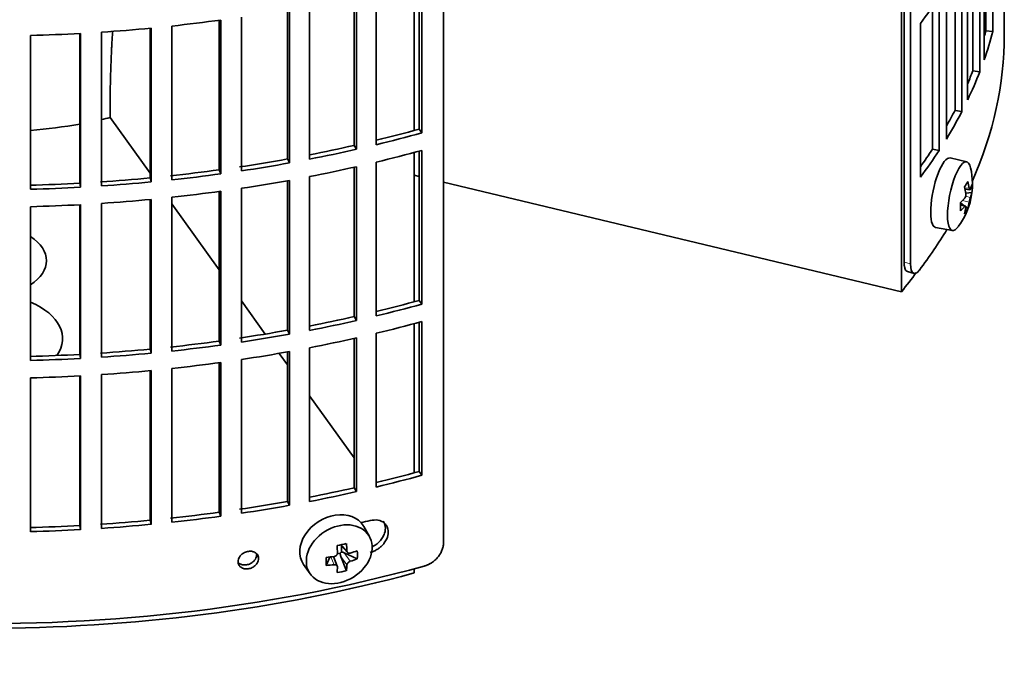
# Model space of a CAD drawing. Header units: millimetres. Extents: x 462 to 1346, y -1444 to 1443.
# Tile 5 of 29: x 1202 to 1340, y -1380 to -1291. Entities that reach past the tile are written whole.
import ezdxf

# ---------------------------------------------------------------- set-up
doc = ezdxf.new("R2010")
doc.units = ezdxf.units.MM
for name, color, linetype in [('M5X8_UNI7687', 7, 'Continuous'), ('VSI344-454_FILTR', 7, 'Continuous'), ('VSI344-454_SUPPO', 7, 'Continuous')]:
    doc.layers.add(name, color=color, linetype=linetype)

# ---------------------------------------------------------------- blocks, each defined once
blk = doc.blocks.new('SE4')
at = {"layer": 'M5X8_UNI7687', "color": 7, "linetype": 'Continuous', "lineweight": 35}
for p, q in [((1335.15, -1311.12), (1332.81, -1310.56)), ((1334.91, -1314.97), (1335.59, -1315.03)), ((1335.86, -1315.44), (1335, -1315.53)), ((1334.79, -1317.28), (1334.27, -1316.88)), ((1334.97, -1317.34), (1334.28, -1317.1)), ((1335.3, -1317.67), (1334.99, -1317.43)), ((1330.76, -1320.34), (1333.12, -1320.77)), ((1251.1, -1363.8), (1250.31, -1362.41)), ((1247.03, -1364.99), (1248.03, -1366.07)), ((1247.16, -1365.13), (1247.16, -1365.98)), ((1245.01, -1367.89), (1245.54, -1366.71)), ((1246.59, -1367.99), (1246.04, -1366.65)), ((1246.99, -1366.17), (1246.56, -1366.26)), ((1247.86, -1368.63), (1247.09, -1366.62)), ((1249.4, -1366.97), (1247.56, -1366.11)), ((1241.85, -1367.74), (1242.76, -1369.05))]:
    blk.add_line(p, q, dxfattribs=at)
at = {"layer": 'M5X8_UNI7687', "color": 4, "linetype": 'Continuous', "lineweight": 9}
for p, q in [((1334.86, -1314.75), (1335.5, -1314.81)), ((1334.98, -1315.94), (1335.67, -1316.1)), ((1334.84, -1317.41), (1334.28, -1317.22)), ((1335.5, -1316.78), (1334.55, -1316.56)), ((1247.13, -1364.97), (1247.94, -1365.85)), ((1246.14, -1367.79), (1245.69, -1366.69)), ((1247.94, -1367.82), (1247.09, -1366.62)), ((1247.56, -1366.11), (1248.41, -1367.31))]:
    blk.add_line(p, q, dxfattribs=at)
at = {"layer": 'M5X8_UNI7687', "color": 7, "linetype": 'Continuous', "lineweight": 35}
blk.add_arc((1325.95, -1314.22), 10, 323.0972, 13.1681, dxfattribs=at)
for centre, major_axis, ratio, start_param, end_param in [((1331.78, -1315.45), (1.03, 4.89), 0.279258, 0, 3.149676), ((1334.12, -1315.94), (-1.01, -4.83), 0.279258, 2.602715, 6.283185), ((1331.78, -1315.45), (1.03, 4.89), 0.279258, 6.275102, 6.283185), ((1328.02, -1317.16), (7.56, 5.34), 0.305094, -0.70884, -0.559147), ((1326.02, -1314.14), (7.78, -6.28), 0.739997, 0.659835, 0.774395), ((1325.91, -1314.31), (9.07, -4.21), 0.788675, 0.472009, 0.586568), ((1325.96, -1314.35), (9.95, 0.98), 0.550814, -0.283422, -0.168863), ((1326.98, -1316.32), (8.32, 4.07), 0.785719, 5.841156, 5.990848), ((1325.96, -1314.1), (9.95, -1.02), 0.599492, 6.115611, 6.23017), ((1325.96, -1314.35), (9.95, 0.98), 0.550814, -0.64024, -0.525681), ((1329.07, -1313), (3.38, -8.62), 0.459156, 0.788486, 0.938178), ((1325.91, -1314.31), (9.07, -4.21), 0.788675, 0.115191, 0.22975), ((1325.96, -1314.1), (9.95, -1.02), 0.599492, -0.524392, -0.409833), ((1326.02, -1314.14), (7.78, -6.28), 0.739997, 0.303018, 0.417577), ((1328.02, -1312.16), (6.53, -6.56), 0.631658, 0.068863, 0.218555), ((1334.12, -1315.94), (-1.01, -4.83), 0.279258, 0, 0.538878), ((1246.01, -1364.96), (4.23, 2.67), 0.767256, 0, 3.174849), ((1246.01, -1364.96), (4.23, 2.67), 0.767256, 6.249929, 6.283185), ((1244.64, -1365.3), (9.07, 1.85), 0.019763, -1.362564, -1.212872), ((1244.04, -1361.58), (1.53, -9.88), 0.211325, 1.060011, 1.174571), ((1243.75, -1361.64), (2.6, -9.66), 0.345066, 1.029371, 1.14393), ((1243.89, -1361.73), (9.99, 0.35), 0.508283, -1.119427, -1.004868), ((1241.77, -1363.4), (5.99, -7.06), 0.675161, 0.597011, 0.746703), ((1247.52, -1362.19), (-1.49, -9.14), 0.222064, -1.011937, -0.862245), ((1243.89, -1361.73), (9.99, 0.35), 0.508283, 4.80694, 4.9215), ((1247.4, -1366.29), (-0.426, -0.263), 0.771805, 4.793187, 5.319985), ((1247.56, -1366.53), (-0.389, 0.866), 0.498877, 0.936528, 1.454729), ((1247.56, -1366.53), (-0.787, 0.46), 0.398513, 4.948942, 5.467143), ((1243.89, -1361.48), (9.99, -0.39), 0.642024, -1.076849, -0.96229), ((1243.89, -1361.48), (9.99, -0.39), 0.642024, 4.849519, 4.964078), ((1244.04, -1361.58), (1.53, -9.88), 0.211325, 0.703193, 0.817753), ((1244.64, -1360.3), (8.01, -4.64), 0.916989, 5.413008, 5.5627), ((1243.75, -1361.64), (2.6, -9.66), 0.345066, 0.672553, 0.787113)]:
    blk.add_ellipse(centre, major_axis=major_axis, ratio=ratio, start_param=start_param, end_param=end_param, dxfattribs=at)
blk.add_ellipse((1246.86, -1366.32), major_axis=(-4.17, -2.63), ratio=0.767256, dxfattribs=at)
for points in [[(1334.84, -1316.25), (1334.85, -1316.24), (1334.86, -1316.22), (1334.88, -1316.19), (1334.9, -1316.16), (1334.92, -1316.12), (1334.94, -1316.08), (1334.96, -1316.04), (1334.97, -1316), (1334.98, -1315.95), (1335, -1315.9), (1335, -1315.85), (1335.01, -1315.8), (1335.02, -1315.76), (1335.02, -1315.71), (1335.02, -1315.67), (1335.02, -1315.62), (1335.01, -1315.59), (1335.01, -1315.58)], [(1335.5, -1314.81), (1335.5, -1314.82), (1335.5, -1314.85), (1335.51, -1314.88), (1335.52, -1314.92), (1335.53, -1314.94), (1335.54, -1314.97), (1335.55, -1314.99), (1335.56, -1315.01), (1335.57, -1315.02), (1335.58, -1315.03), (1335.6, -1315.03), (1335.61, -1315.02), (1335.62, -1315.02), (1335.63, -1315.01), (1335.64, -1314.99), (1335.66, -1314.97), (1335.66, -1314.95), (1335.67, -1314.94)], [(1335.01, -1317.55), (1335.01, -1317.54), (1335.02, -1317.51), (1335.02, -1317.48), (1335.02, -1317.45), (1335.02, -1317.42), (1335.01, -1317.4), (1335, -1317.38), (1335, -1317.36), (1334.98, -1317.35), (1334.97, -1317.34), (1334.96, -1317.34), (1334.94, -1317.34), (1334.92, -1317.35), (1334.9, -1317.36), (1334.88, -1317.37), (1334.86, -1317.39), (1334.85, -1317.4), (1334.84, -1317.41)], [(1335.67, -1316.1), (1335.66, -1316.11), (1335.66, -1316.13), (1335.64, -1316.17), (1335.63, -1316.2), (1335.62, -1316.24), (1335.61, -1316.28), (1335.6, -1316.32), (1335.58, -1316.37), (1335.57, -1316.42), (1335.56, -1316.47), (1335.55, -1316.51), (1335.54, -1316.56), (1335.53, -1316.61), (1335.52, -1316.65), (1335.51, -1316.69), (1335.5, -1316.74), (1335.5, -1316.77), (1335.5, -1316.78)], [(1247.94, -1365.85), (1247.94, -1365.86), (1247.95, -1365.89), (1247.96, -1365.93), (1247.97, -1365.97), (1247.99, -1366), (1248.01, -1366.03), (1248.03, -1366.06), (1248.06, -1366.09), (1248.09, -1366.12), (1248.12, -1366.14), (1248.16, -1366.15), (1248.2, -1366.16), (1248.24, -1366.17), (1248.28, -1366.17), (1248.32, -1366.17), (1248.36, -1366.17), (1248.4, -1366.16), (1248.41, -1366.15)], [(1246.14, -1366.63), (1246.16, -1366.63), (1246.19, -1366.62), (1246.24, -1366.61), (1246.28, -1366.59), (1246.32, -1366.57), (1246.37, -1366.55), (1246.41, -1366.52), (1246.44, -1366.49), (1246.48, -1366.46), (1246.51, -1366.42), (1246.54, -1366.38), (1246.56, -1366.34), (1246.58, -1366.3), (1246.59, -1366.26), (1246.6, -1366.22), (1246.61, -1366.17), (1246.61, -1366.14), (1246.61, -1366.13)], [(1246.61, -1368.1), (1246.61, -1368.09), (1246.61, -1368.06), (1246.6, -1368.03), (1246.59, -1367.99), (1246.58, -1367.96), (1246.56, -1367.93), (1246.54, -1367.9), (1246.51, -1367.88), (1246.48, -1367.86), (1246.44, -1367.83), (1246.41, -1367.82), (1246.37, -1367.8), (1246.32, -1367.79), (1246.28, -1367.79), (1246.24, -1367.79), (1246.19, -1367.79), (1246.16, -1367.79), (1246.14, -1367.79)], [(1248.41, -1367.31), (1248.4, -1367.32), (1248.36, -1367.33), (1248.32, -1367.35), (1248.28, -1367.37), (1248.24, -1367.39), (1248.2, -1367.42), (1248.16, -1367.45), (1248.12, -1367.48), (1248.09, -1367.52), (1248.06, -1367.55), (1248.03, -1367.59), (1248.01, -1367.63), (1247.99, -1367.67), (1247.97, -1367.7), (1247.96, -1367.74), (1247.95, -1367.78), (1247.94, -1367.81), (1247.94, -1367.82)]]:
    blk.add_open_spline(points, degree=3, dxfattribs=at)
at = {"layer": 'VSI344-454_FILTR', "color": 7, "linetype": 'Continuous', "lineweight": 35}
for p, q in [((1261.52, -1364.77), (1261.52, -1143.5)), ((1327.25, -1325.47), (1327.25, -1150.41)), ((1326.34, -1325.23), (1326.34, -1153.8)), ((1338.82, -1292.76), (1338.82, -1271.12)), ((1337.83, -1292.66), (1337.83, -1274.43)), ((1337.6, -1296.76), (1337.6, -1275.12)), ((1336.98, -1298.44), (1336.98, -1276.8)), ((1336.01, -1298.3), (1336.01, -1279.15)), ((1335.27, -1302.38), (1335.27, -1280.74)), ((1334.45, -1304.04), (1334.45, -1282.4)), ((1258.09, -1306.51), (1258.09, -1285.51)), ((1258.49, -1307.04), (1258.49, -1285.4)), ((1333.5, -1303.86), (1333.5, -1284.17)), ((1332.28, -1307.9), (1332.28, -1286.26)), ((1248.96, -1308.79), (1248.96, -1287.78)), ((1249.3, -1309.34), (1249.3, -1287.7)), ((1252.07, -1308.69), (1252.07, -1287.05)), ((1331.26, -1309.52), (1331.26, -1287.88)), ((1239.58, -1310.7), (1239.58, -1289.67)), ((1239.85, -1311.26), (1239.85, -1289.62)), ((1242.69, -1310.73), (1242.69, -1289.09)), ((1330.33, -1309.3), (1330.33, -1289.27)), ((1340.43, -1293.23), (1340.43, -1288.34)), ((1233.09, -1312.38), (1233.09, -1290.74)), ((1220.24, -1313.37), (1220.24, -1292.31)), ((1220.38, -1313.94), (1220.38, -1292.3)), ((1223.32, -1313.64), (1223.32, -1292)), ((1229.99, -1312.23), (1229.99, -1291.19)), ((1230.2, -1312.79), (1230.2, -1291.16)), ((1328.62, -1313.28), (1328.62, -1291.65)), ((1203.43, -1314.97), (1203.43, -1293.33)), ((1210.38, -1314.11), (1210.38, -1293.05)), ((1210.45, -1314.68), (1210.45, -1293.05)), ((1213.41, -1314.5), (1213.41, -1292.87)), ((1337.83, -1292.66), (1338.82, -1292.76)), ((1336.01, -1298.3), (1336.98, -1298.44)), ((1333.5, -1303.86), (1334.45, -1304.04)), ((1258.09, -1306.51), (1258.49, -1307.04)), ((1248.96, -1308.79), (1249.3, -1309.34)), ((1258.09, -1330.6), (1258.09, -1309.6)), ((1258.49, -1331.13), (1258.49, -1309.49)), ((1330.33, -1309.3), (1331.26, -1309.52)), ((1239.58, -1310.7), (1239.85, -1311.26)), ((1249.3, -1333.42), (1249.3, -1311.79)), ((1252.07, -1332.78), (1252.07, -1311.14)), ((1229.99, -1312.23), (1230.2, -1312.79)), ((1242.69, -1334.81), (1242.69, -1313.18)), ((1248.96, -1332.88), (1248.96, -1311.86)), ((1210.38, -1314.11), (1210.45, -1314.68)), ((1220.24, -1313.37), (1220.38, -1313.94)), ((1239.58, -1334.79), (1239.58, -1313.76)), ((1239.85, -1335.34), (1239.85, -1313.71)), ((1229.99, -1336.32), (1229.99, -1315.27)), ((1230.2, -1336.88), (1230.2, -1315.24)), ((1233.09, -1336.46), (1233.09, -1314.83)), ((1210.38, -1338.19), (1210.38, -1317.14)), ((1210.45, -1338.77), (1210.45, -1317.13)), ((1213.41, -1338.59), (1213.41, -1316.95)), ((1220.24, -1337.45), (1220.24, -1316.4)), ((1220.38, -1338.02), (1220.38, -1316.39)), ((1223.32, -1337.73), (1223.32, -1316.09)), ((1203.43, -1339.05), (1203.43, -1317.42)), ((1326.82, -1326.55), (1327.73, -1326.8)), ((1258.09, -1330.6), (1258.49, -1331.13)), ((1248.96, -1332.88), (1249.3, -1333.42)), ((1258.09, -1354.69), (1258.09, -1333.69)), ((1258.49, -1355.21), (1258.49, -1333.58)), ((1239.58, -1334.79), (1239.85, -1335.34)), ((1252.07, -1356.87), (1252.07, -1335.23)), ((1229.99, -1336.32), (1230.2, -1336.88)), ((1248.96, -1356.97), (1248.96, -1335.95)), ((1249.3, -1357.51), (1249.3, -1335.87)), ((1220.24, -1337.45), (1220.38, -1338.02)), ((1239.58, -1358.88), (1239.58, -1337.84)), ((1239.85, -1359.43), (1239.85, -1337.79)), ((1242.69, -1358.9), (1242.69, -1337.26)), ((1210.38, -1338.19), (1210.45, -1338.77)), ((1229.99, -1360.4), (1229.99, -1339.36)), ((1230.2, -1360.97), (1230.2, -1339.33)), ((1233.09, -1360.55), (1233.09, -1338.91)), ((1220.24, -1361.54), (1220.24, -1340.49)), ((1220.38, -1362.11), (1220.38, -1340.47)), ((1223.32, -1361.81), (1223.32, -1340.17)), ((1203.43, -1363.14), (1203.43, -1341.5)), ((1210.38, -1362.28), (1210.38, -1341.22)), ((1210.45, -1362.86), (1210.45, -1341.22)), ((1213.41, -1362.68), (1213.41, -1341.04)), ((1258.09, -1354.69), (1258.49, -1355.21)), ((1248.96, -1356.97), (1249.3, -1357.51)), ((1239.58, -1358.88), (1239.85, -1359.43)), ((1220.24, -1361.54), (1220.38, -1362.11)), ((1229.99, -1360.4), (1230.2, -1360.97)), ((1210.38, -1362.28), (1210.45, -1362.86))]:
    blk.add_line(p, q, dxfattribs=at)
at = {"layer": 'VSI344-454_FILTR', "color": 4, "linetype": 'Continuous', "lineweight": 9}
for p, q in [((1327.25, -1325.47), (1326.34, -1325.23)), ((1235.52, -1366.91), (1235.26, -1366.35))]:
    blk.add_line(p, q, dxfattribs=at)
at = {"layer": 'VSI344-454_FILTR', "color": 7, "linetype": 'Continuous', "lineweight": 35}
for centre, major_axis, start_param, end_param in [((1196.93, -1258.74), (143.5, 0), -0.40848, -0.359465), ((1196.93, -1210.56), (143.5, 0), -1.455685, -1.406655), ((1196.93, -1210.56), (143.5, 0), -1.385871, -1.336842), ((1196.93, -1293.23), (143.5, 0), 3.141593, 5.158357), ((1196.93, -1210.56), (143.5, 0), 4.757688, 4.806717), ((1196.93, -1293.23), (-143.5, 0), 2.890798, 3.141593), ((1196.93, -1280.37), (142.5, 0), -0.160574, -0.149853), ((1196.93, -1280.37), (143.5, 0), -0.199041, -0.150025), ((1196.93, -1280.37), (142.5, 0), -0.24208, -0.219666), ((1196.93, -1280.37), (143.5, 0), -0.268854, -0.219838), ((1196.93, -1280.37), (142.5, 0), -0.318145, -0.28948), ((1196.93, -1280.37), (143.5, 0), -0.338667, -0.289652), ((1196.93, -1232.2), (142.5, 0), -1.17351, -1.127231), ((1196.93, -1232.2), (143.5, 0), -1.176432, -1.127403), ((1196.93, -1232.2), (142.5, 0), -1.243883, -1.197044), ((1196.93, -1232.2), (143.5, 0), -1.246245, -1.197216), ((1196.93, -1234.65), (143.5, 0), -1.176432, -1.127403), ((1196.93, -1280.37), (142.5, 0), -0.39195, -0.359293), ((1196.93, -1280.37), (143.5, 0), -0.40848, -0.359465), ((1196.93, -1232.2), (142.5, 0), -1.31623, -1.266857), ((1196.93, -1232.2), (143.5, 0), -1.316058, -1.267029), ((1196.93, -1234.65), (143.5, 0), -1.246245, -1.197216), ((1196.93, -1232.2), (142.5, 0), -1.386044, -1.33667), ((1196.93, -1232.2), (143.5, 0), -1.385871, -1.336842), ((1196.93, -1232.2), (142.5, 0), 4.757515, 4.806889), ((1196.93, -1232.2), (142.5, 0), -1.455857, -1.406483), ((1196.93, -1232.2), (143.5, 0), -1.455685, -1.406655), ((1196.93, -1234.65), (143.5, 0), -1.316058, -1.267029), ((1196.93, -1232.2), (143.5, 0), 4.757688, 4.806717), ((1196.93, -1234.65), (143.5, 0), -1.385871, -1.336842), ((1196.93, -1234.65), (143.5, 0), 4.757688, 4.806717), ((1196.93, -1234.65), (143.5, 0), -1.455685, -1.406655), ((1196.93, -1293.23), (-143.5, 0), -3.552654, -3.478605), ((1196.93, -1256.29), (142.5, 0), -1.17351, -1.127231), ((1196.93, -1256.29), (143.5, 0), -1.176432, -1.127403), ((1196.93, -1256.29), (142.5, 0), -1.243883, -1.197044), ((1196.93, -1256.29), (143.5, 0), -1.246245, -1.197216), ((1196.93, -1258.74), (143.5, 0), -1.176432, -1.127403), ((1196.93, -1256.29), (142.5, 0), -1.31623, -1.266857), ((1196.93, -1256.29), (143.5, 0), -1.316058, -1.267029), ((1196.93, -1256.29), (142.5, 0), -1.386044, -1.33667), ((1196.93, -1258.74), (143.5, 0), -1.246245, -1.197216), ((1196.93, -1256.29), (142.5, 0), -1.455857, -1.406483), ((1196.93, -1256.29), (143.5, 0), -1.455685, -1.406655), ((1196.93, -1256.29), (143.5, 0), -1.385871, -1.336842), ((1196.93, -1258.74), (143.5, 0), -1.316058, -1.267029), ((1196.93, -1256.29), (142.5, 0), 4.757515, 4.806889), ((1196.93, -1256.29), (143.5, 0), 4.757688, 4.806717), ((1196.93, -1258.74), (143.5, 0), -1.385871, -1.336842), ((1196.93, -1258.74), (143.5, 0), -1.455685, -1.406655), ((1196.93, -1258.74), (143.5, 0), 4.757688, 4.806717), ((1196.93, -1280.37), (142.5, 0), -1.17351, -1.127231), ((1196.93, -1280.37), (143.5, 0), -1.176432, -1.127403), ((1196.93, -1280.37), (142.5, 0), -1.243883, -1.197044), ((1196.93, -1280.37), (143.5, 0), -1.246245, -1.197216), ((1196.93, -1280.37), (142.5, 0), -1.31623, -1.266857), ((1196.93, -1280.37), (143.5, 0), -1.316058, -1.267029), ((1196.93, -1280.37), (142.5, 0), -1.455857, -1.406483), ((1196.93, -1280.37), (142.5, 0), -1.386044, -1.33667), ((1196.93, -1280.37), (143.5, 0), -1.385871, -1.336842), ((1196.93, -1284.87), (143.5, 0), -1.192685, -1.182853), ((1196.93, -1280.37), (142.5, 0), 4.757515, 4.806889), ((1196.93, -1280.37), (143.5, 0), 4.757688, 4.806717), ((1196.93, -1280.37), (143.5, 0), -1.455685, -1.406655)]:
    blk.add_ellipse(centre, major_axis=major_axis, ratio=0.57735, start_param=start_param, end_param=end_param, dxfattribs=at)
for points, knots in [([(1326.82, -1326.55), (1326.78, -1326.54), (1326.68, -1326.5), (1326.54, -1326.34), (1326.45, -1326.11), (1326.39, -1325.88), (1326.36, -1325.68), (1326.34, -1325.47), (1326.34, -1325.31), (1326.34, -1325.23)], [0.4220372, 0.4220372, 0.4220372, 0.4220372, 0.49974, 0.6239375, 0.7501535, 0.8127421, 0.8748331, 0.9370469, 1, 1, 1, 1]), ([(1327.25, -1325.47), (1327.25, -1325.52), (1327.25, -1325.61), (1327.26, -1325.74), (1327.27, -1325.86), (1327.28, -1325.98), (1327.3, -1326.09), (1327.32, -1326.19), (1327.36, -1326.37), (1327.45, -1326.58), (1327.61, -1326.76), (1327.8, -1326.83), (1327.98, -1326.79), (1328.13, -1326.7), (1328.24, -1326.61), (1328.36, -1326.49), (1328.44, -1326.39), (1328.48, -1326.34)], [0, 0, 0, 0, 0.036092, 0.07186, 0.10742, 0.142884, 0.178369, 0.213992, 0.249865, 0.376032, 0.500265, 0.624304, 0.750267, 0.812832, 0.874898, 0.937082, 1, 1, 1, 1]), ([(1251.21, -1366.05), (1251.36, -1366.01), (1251.64, -1365.93), (1252.07, -1365.72), (1252.49, -1365.46), (1252.87, -1365.12), (1253.25, -1364.69), (1253.63, -1364.04), (1253.82, -1363.19), (1253.64, -1362.45), (1253.18, -1361.84), (1252.39, -1361.41), (1251.59, -1361.51), (1251.21, -1361.56)], [0, 0, 0, 0, 0.053459, 0.108873, 0.166241, 0.225564, 0.286842, 0.368684, 0.501097, 0.624779, 0.701219, 0.857925, 1, 1, 1, 1]), ([(1253.03, -1361.64), (1253.07, -1361.69), (1253.26, -1361.99), (1253.42, -1362.62), (1253.25, -1363.45), (1252.79, -1364.29), (1252.17, -1364.92), (1251.64, -1365.19), (1251.49, -1365.26)], [0.3390411, 0.3390411, 0.3390411, 0.3390411, 0.3686839, 0.5010967, 0.6247787, 0.7012187, 0.8579249, 0.9145567, 0.9145567, 0.9145567, 0.9145567]), ([(1258.83, -1367.98), (1258.88, -1367.97), (1258.98, -1367.94), (1259.13, -1367.88), (1259.28, -1367.82), (1259.43, -1367.75), (1259.57, -1367.68), (1259.72, -1367.6), (1259.98, -1367.43), (1260.34, -1367.16), (1260.74, -1366.74), (1261.08, -1366.27), (1261.29, -1365.85), (1261.41, -1365.51), (1261.47, -1365.26), (1261.51, -1365.01), (1261.52, -1364.85), (1261.52, -1364.77)], [0, 0, 0, 0, 0.036074, 0.071835, 0.107394, 0.142867, 0.178369, 0.214015, 0.24992, 0.375515, 0.499618, 0.623903, 0.749864, 0.812552, 0.874725, 0.937001, 1, 1, 1, 1]), ([(1232.62, -1367.36), (1232.63, -1367.25), (1232.65, -1367.03), (1232.81, -1366.7), (1233.08, -1366.36), (1233.51, -1366.06), (1234.08, -1365.88), (1234.65, -1365.89), (1235.12, -1366.09), (1235.46, -1366.44), (1235.5, -1366.75), (1235.52, -1366.91)], [0, 0, 0, 0, 0.084454, 0.168831, 0.25477, 0.378375, 0.501304, 0.626685, 0.750981, 0.875806, 1, 1, 1, 1]), ([(1232.62, -1367.46), (1232.67, -1367.51), (1232.84, -1367.66), (1233.24, -1367.83), (1233.8, -1367.84), (1234.37, -1367.66), (1234.8, -1367.35), (1235.07, -1367.01), (1235.23, -1366.68), (1235.25, -1366.46), (1235.26, -1366.35)], [0.1929745, 0.1929745, 0.1929745, 0.1929745, 0.2496847, 0.3738706, 0.4991399, 0.6219592, 0.7454545, 0.8313176, 0.915596, 1, 1, 1, 1]), ([(1235.52, -1366.91), (1235.51, -1367.02), (1235.49, -1367.24), (1235.33, -1367.57), (1235.06, -1367.91), (1234.63, -1368.22), (1234.06, -1368.4), (1233.49, -1368.39), (1233.02, -1368.18), (1232.68, -1367.83), (1232.64, -1367.51), (1232.62, -1367.36)], [0, 0, 0, 0, 0.084454, 0.168831, 0.25477, 0.378375, 0.501304, 0.626685, 0.750981, 0.875806, 1, 1, 1, 1])]:
    blk.add_open_spline(points, degree=3, knots=knots, dxfattribs=at)
at = {"layer": 'VSI344-454_SUPPO', "color": 7, "linetype": 'Continuous', "lineweight": 35}
for p, q in [((1325.96, -1329.38), (1325.96, -1155.22)), ((1257.41, -1306.7), (1257.41, -1285.7)), ((1214.61, -1304.68), (1214.61, -1304.88)), ((1214.61, -1304.88), (1220.24, -1312.72)), ((1257.41, -1330.78), (1257.41, -1309.78)), ((1258.09, -1313.15), (1257.41, -1312.99)), ((1325.96, -1329.38), (1261.52, -1313.97)), ((1223.32, -1317.01), (1229.99, -1326.31)), ((1233.09, -1330.64), (1236.46, -1335.33)), ((1257.41, -1354.87), (1257.41, -1333.87)), ((1238.41, -1338.05), (1239.58, -1339.68)), ((1242.69, -1344.01), (1248.96, -1352.75)), ((1257.41, -1368.95), (1257.41, -1368.37))]:
    blk.add_line(p, q, dxfattribs=at)
for centre, major_axis, start_param, end_param in [((1196.93, -1280.99), (45, 0), -1.195801, -1.166986), ((1196.93, -1280.99), (45, 0), 4.857298, 5.015829), ((1196.93, -1325.01), (8.75, 0), -0.73379, 0.73379), ((1196.93, -1294.46), (-142.5, 0), -3.579922, -3.544054), ((1196.93, -1335.98), (-11, 0), 2.759244, 4.080416), ((1196.93, -1294.46), (-142.5, 0), 1.132467, 2.009125)]:
    blk.add_ellipse(centre, major_axis=major_axis, ratio=0.57735, start_param=start_param, end_param=end_param, dxfattribs=at)
blk.add_open_spline([(1214.98, -1292.67), (1214.61, -1298.38), (1214.61, -1304.68)], degree=2, dxfattribs=at)

msp = doc.modelspace()

# ---------------------------------------------------------------- block references
msp.add_blockref('SE4', (0, 0))

doc.saveas('drawing.dxf')
